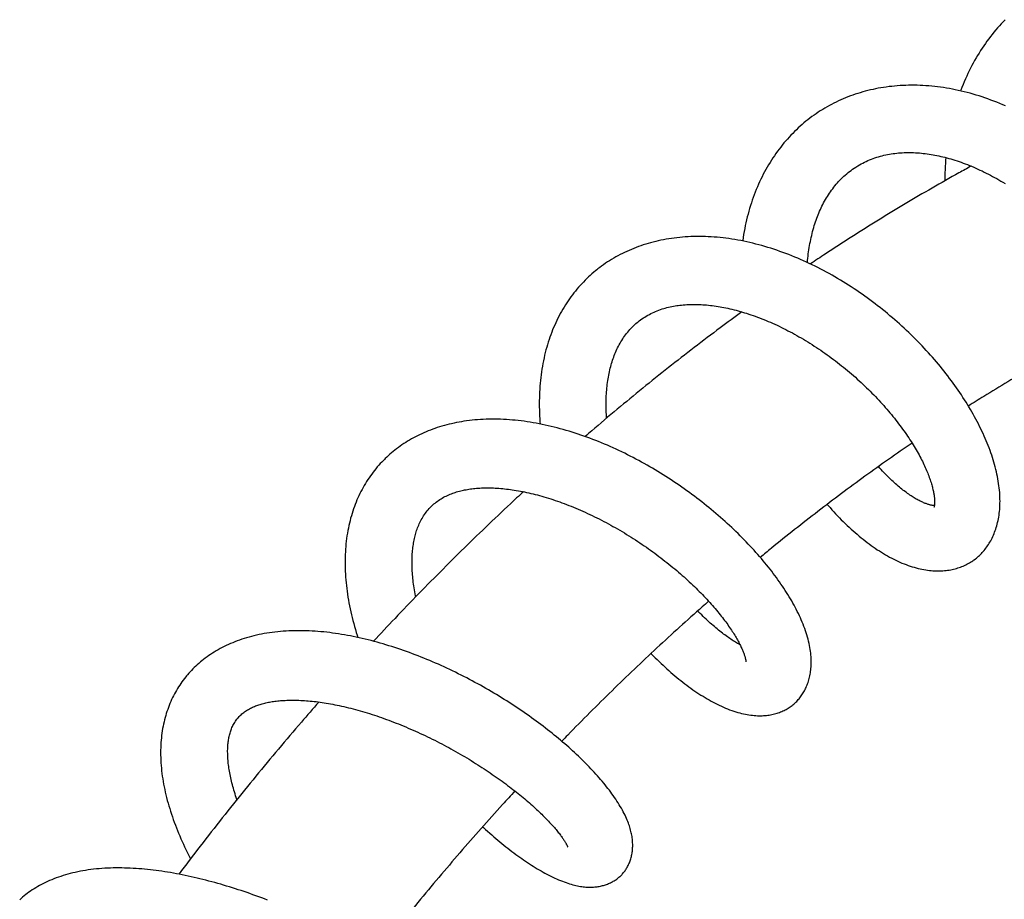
# Model space of a CAD drawing. Header units: millimetres. Extents: x 259 to 1803, y -542 to 1902.
# Tile 38 of 127: x 338 to 419, y 433 to 506. Entities that reach past the tile are written whole.
import ezdxf

# ---------------------------------------------------------------- set-up
doc = ezdxf.new("R2010")
doc.units = ezdxf.units.MM
doc.header["$LTSCALE"] = 30.734
doc.layers.get('0').update_dxf_attribs({"linetype": 'CONTINUOUS'})

msp = doc.modelspace()

# ---------------------------------------------------------------- linework, layer by layer
at = {"color": 7, "linetype": 'CONTINUOUS'}
for points in [[(419.34, 506.085), (419.181, 505.92), (419.024, 505.752), (418.869, 505.582), (418.716, 505.408), (418.565, 505.232), (418.416, 505.053), (418.27, 504.871), (418.126, 504.686), (417.984, 504.499), (417.845, 504.309), (417.708, 504.117), (417.574, 503.922), (417.442, 503.725), (417.313, 503.526), (417.186, 503.324), (417.062, 503.121), (416.941, 502.914), (416.822, 502.706), (416.706, 502.495), (416.592, 502.281), (416.481, 502.065), (416.372, 501.847), (416.266, 501.626), (416.162, 501.403), (416.062, 501.177), (415.963, 500.948), (415.868, 500.717), (415.775, 500.484), (415.685, 500.25), (415.662, 500.188)], [(410.883, 500.64), (410.65, 500.627), (410.418, 500.61), (410.188, 500.591), (409.959, 500.568), (409.733, 500.541), (409.507, 500.512), (409.284, 500.479), (409.062, 500.443), (408.842, 500.404), (408.624, 500.362), (408.408, 500.316), (408.194, 500.268), (407.982, 500.216), (407.771, 500.162), (407.562, 500.104), (407.355, 500.043), (407.148, 499.979), (406.943, 499.912), (406.739, 499.842), (406.536, 499.768), (406.336, 499.692), (406.137, 499.612), (405.939, 499.53), (405.744, 499.445), (405.55, 499.356), (405.358, 499.265), (405.167, 499.171), (404.979, 499.074), (404.792, 498.974)], [(419.387, 498.943), (419.145, 499.047), (418.902, 499.149), (418.659, 499.247), (418.415, 499.342), (418.17, 499.434), (417.925, 499.523), (417.679, 499.609), (417.433, 499.692), (417.186, 499.771), (416.939, 499.848), (416.692, 499.921), (416.445, 499.99), (416.199, 500.056), (415.953, 500.119), (415.708, 500.178), (415.463, 500.233), (415.219, 500.285), (414.975, 500.334), (414.732, 500.379), (414.488, 500.421), (414.244, 500.46), (414, 500.495), (413.757, 500.527), (413.513, 500.555), (413.271, 500.58), (413.028, 500.602), (412.786, 500.62), (412.545, 500.634), (412.305, 500.645), (412.065, 500.653), (411.826, 500.657), (411.589, 500.658), (411.352, 500.655), (411.117, 500.649), (410.883, 500.64)], [(404.792, 498.974), (404.608, 498.871), (404.425, 498.765), (404.244, 498.657), (404.148, 498.597)], [(404.148, 498.597), (404.045, 498.533), (403.869, 498.418), (403.695, 498.301), (403.522, 498.181), (403.352, 498.058), (403.184, 497.933), (403.017, 497.805), (402.853, 497.673), (402.691, 497.539), (402.53, 497.403), (402.372, 497.263), (402.215, 497.12), (402.061, 496.975), (401.908, 496.827), (401.758, 496.676), (401.61, 496.522), (401.463, 496.365), (401.319, 496.205), (401.177, 496.043), (401.036, 495.878), (400.898, 495.709), (400.763, 495.539), (400.629, 495.365), (400.498, 495.189), (400.369, 495.01), (400.243, 494.828), (400.119, 494.644), (399.997, 494.457), (399.878, 494.267), (399.761, 494.076), (399.648, 493.882), (399.536, 493.685), (399.428, 493.487), (399.322, 493.287), (399.22, 493.084), (399.119, 492.88), (399.022, 492.672), (398.927, 492.463), (398.834, 492.25), (398.745, 492.035), (398.657, 491.818), (398.573, 491.598), (398.491, 491.375), (398.413, 491.15), (398.337, 490.923), (398.263, 490.694), (398.193, 490.463), (398.126, 490.229), (398.062, 489.994), (398, 489.757), (397.942, 489.518), (397.887, 489.277), (397.834, 489.035), (397.785, 488.792), (397.739, 488.546), (397.696, 488.3), (397.656, 488.052), (397.619, 487.804), (397.613, 487.765)], [(407.06, 493.932), (407.145, 493.984), (407.278, 494.062), (407.414, 494.139), (407.552, 494.212), (407.692, 494.283), (407.834, 494.352), (407.978, 494.417), (408.123, 494.479), (408.269, 494.538), (408.417, 494.594), (408.566, 494.647), (408.715, 494.696), (408.865, 494.742), (409.015, 494.786), (409.166, 494.825), (409.316, 494.862), (409.467, 494.896), (409.618, 494.926), (409.768, 494.954), (409.918, 494.979), (410.069, 495.001), (410.22, 495.021), (410.372, 495.038), (410.524, 495.052), (410.678, 495.064), (410.832, 495.074), (410.987, 495.081), (411.143, 495.085), (411.299, 495.087), (411.456, 495.087), (411.613, 495.084), (411.771, 495.079), (411.93, 495.072), (412.089, 495.062), (412.248, 495.05), (412.409, 495.036), (412.569, 495.02), (412.731, 495.001), (412.892, 494.979), (413.054, 494.956), (413.216, 494.931), (413.377, 494.903), (413.539, 494.873), (413.701, 494.841), (413.863, 494.807), (414.026, 494.77), (414.189, 494.732), (414.354, 494.691), (414.519, 494.648), (414.686, 494.602), (414.854, 494.554), (415.022, 494.504), (415.192, 494.451), (415.362, 494.396), (415.533, 494.339), (415.704, 494.279), (415.876, 494.217), (416.048, 494.153), (416.221, 494.087), (416.394, 494.018), (416.568, 493.947), (416.742, 493.873), (416.916, 493.798), (417.09, 493.72), (417.264, 493.64), (417.438, 493.559), (417.612, 493.474), (417.786, 493.388), (417.959, 493.3), (418.133, 493.21), (418.306, 493.117), (418.479, 493.023), (418.652, 492.926), (418.825, 492.828), (418.997, 492.727), (419.169, 492.624), (419.341, 492.52)], [(414.44, 494.669), (414.422, 494.466), (414.402, 494.203), (414.385, 493.939), (414.371, 493.674), (414.36, 493.408), (414.351, 493.142), (414.346, 492.875), (414.344, 492.741)], [(402.978, 485.977), (402.993, 486.152), (403.01, 486.332), (403.03, 486.511), (403.051, 486.689), (403.074, 486.866), (403.099, 487.042), (403.126, 487.216), (403.155, 487.389), (403.186, 487.561), (403.219, 487.731), (403.253, 487.9), (403.289, 488.067), (403.328, 488.232), (403.368, 488.396), (403.409, 488.558), (403.453, 488.718), (403.498, 488.877), (403.545, 489.034), (403.594, 489.189), (403.645, 489.343), (403.697, 489.494), (403.751, 489.643), (403.806, 489.79), (403.863, 489.935), (403.922, 490.079), (403.983, 490.222), (404.046, 490.363), (404.111, 490.504), (404.178, 490.644), (404.248, 490.783), (404.32, 490.92), (404.394, 491.057), (404.47, 491.192), (404.549, 491.326), (404.63, 491.458), (404.713, 491.589), (404.798, 491.718), (404.886, 491.845), (404.975, 491.971), (405.068, 492.095), (405.162, 492.218), (405.259, 492.338), (405.358, 492.457), (405.459, 492.573), (405.563, 492.688), (405.668, 492.8), (405.776, 492.911), (405.886, 493.018), (405.998, 493.124), (406.113, 493.226), (406.229, 493.327), (406.347, 493.424), (406.468, 493.52), (406.591, 493.612), (406.715, 493.703), (406.842, 493.79), (406.971, 493.876), (407.06, 493.932)], [(391.718, 487.98), (391.495, 487.946), (391.274, 487.909), (391.055, 487.869), (390.838, 487.825), (390.624, 487.779), (390.411, 487.729), (390.201, 487.677), (389.993, 487.622), (389.788, 487.563), (389.584, 487.502), (389.382, 487.438), (389.182, 487.371), (388.984, 487.301), (388.788, 487.228), (388.593, 487.152), (388.401, 487.073), (388.21, 486.991), (388.022, 486.907), (387.836, 486.82), (387.652, 486.73), (387.47, 486.638), (387.291, 486.542), (387.113, 486.445), (386.938, 486.344), (386.765, 486.241), (386.595, 486.135), (386.426, 486.027), (386.26, 485.917), (386.097, 485.804), (385.935, 485.688)], [(416.734, 461.339), (416.794, 461.383), (416.883, 461.449), (416.969, 461.518), (417.055, 461.589), (417.138, 461.663), (417.22, 461.738), (417.301, 461.816), (417.38, 461.897), (417.458, 461.98), (417.534, 462.065), (417.609, 462.153), (417.683, 462.244), (417.755, 462.337), (417.825, 462.433), (417.894, 462.531), (417.961, 462.632), (418.026, 462.736), (418.089, 462.842), (418.151, 462.951), (418.211, 463.062), (418.269, 463.177), (418.325, 463.294), (418.379, 463.413), (418.43, 463.536), (418.48, 463.661), (418.527, 463.789), (418.572, 463.92), (418.615, 464.054), (418.655, 464.191), (418.693, 464.33), (418.728, 464.472), (418.761, 464.617), (418.79, 464.765), (418.817, 464.915), (418.841, 465.069), (418.863, 465.225), (418.881, 465.384), (418.896, 465.546), (418.907, 465.712), (418.916, 465.88), (418.921, 466.051), (418.923, 466.225), (418.921, 466.402), (418.916, 466.581), (418.907, 466.762), (418.895, 466.946), (418.879, 467.131), (418.859, 467.318), (418.836, 467.506), (418.81, 467.696), (418.78, 467.888), (418.746, 468.08), (418.709, 468.274), (418.669, 468.468), (418.625, 468.664), (418.579, 468.859), (418.529, 469.056), (418.475, 469.252), (418.419, 469.449), (418.36, 469.646), (418.298, 469.842), (418.234, 470.039), (418.166, 470.236), (418.096, 470.432), (418.023, 470.629), (417.947, 470.826), (417.868, 471.023), (417.787, 471.221), (417.702, 471.419), (417.614, 471.619), (417.524, 471.818), (417.431, 472.018), (417.335, 472.218), (417.236, 472.419), (417.135, 472.619), (417.031, 472.82), (416.924, 473.021), (416.815, 473.221), (416.704, 473.422), (416.59, 473.622), (416.473, 473.823), (416.354, 474.023), (416.233, 474.223), (416.109, 474.422), (415.983, 474.622), (415.855, 474.821), (415.724, 475.019), (415.592, 475.217), (415.457, 475.415), (415.32, 475.611), (415.181, 475.808), (415.039, 476.004), (414.896, 476.2), (414.749, 476.395), (414.601, 476.59), (414.45, 476.785), (414.297, 476.98), (414.142, 477.174), (413.984, 477.367), (413.824, 477.56), (413.662, 477.752), (413.498, 477.944), (413.331, 478.135), (413.163, 478.326), (412.992, 478.516), (412.82, 478.705), (412.645, 478.893), (412.468, 479.081), (412.289, 479.267), (412.109, 479.453), (411.926, 479.637), (411.742, 479.821), (411.556, 480.003), (411.369, 480.184), (411.18, 480.363), (410.989, 480.542), (410.797, 480.718), (410.603, 480.894), (410.407, 481.068), (410.211, 481.24), (410.012, 481.412), (409.812, 481.581), (409.611, 481.75), (409.407, 481.917), (409.202, 482.083), (408.995, 482.247), (408.787, 482.41), (408.576, 482.572), (408.364, 482.733), (408.15, 482.892), (407.935, 483.049), (407.718, 483.205), (407.499, 483.359), (407.279, 483.512), (407.058, 483.662), (406.835, 483.811), (406.611, 483.958), (406.386, 484.103), (406.16, 484.246), (405.933, 484.387), (405.704, 484.526), (405.475, 484.663), (405.244, 484.798), (405.013, 484.93), (404.781, 485.06), (404.548, 485.188), (404.314, 485.313), (404.08, 485.436), (403.844, 485.557), (403.608, 485.676), (403.371, 485.792), (403.133, 485.905), (402.894, 486.017), (402.654, 486.126), (402.413, 486.232), (402.171, 486.337), (401.928, 486.438), (401.684, 486.537), (401.44, 486.634), (401.195, 486.728), (400.949, 486.819), (400.702, 486.908), (400.455, 486.994), (400.207, 487.077), (399.959, 487.158), (399.71, 487.235), (399.461, 487.31), (399.212, 487.381), (398.962, 487.45), (398.713, 487.515), (398.464, 487.577), (398.214, 487.636), (397.965, 487.692), (397.716, 487.745), (397.468, 487.794), (397.22, 487.84), (396.973, 487.883), (396.726, 487.923), (396.48, 487.959), (396.234, 487.992), (395.989, 488.021), (395.745, 488.047), (395.501, 488.07), (395.257, 488.09), (395.014, 488.106), (394.771, 488.119), (394.529, 488.129), (394.287, 488.135), (394.047, 488.138), (393.807, 488.137), (393.569, 488.133), (393.332, 488.126), (393.096, 488.115), (392.862, 488.101), (392.63, 488.083), (392.399, 488.062), (392.17, 488.038), (391.943, 488.011), (391.718, 487.98)], [(385.53, 485.378), (385.436, 485.302), (385.285, 485.177), (385.136, 485.049), (384.99, 484.918), (384.845, 484.785), (384.703, 484.649), (384.562, 484.51), (384.424, 484.369), (384.288, 484.225), (384.154, 484.078), (384.022, 483.929), (383.892, 483.777), (383.765, 483.622), (383.639, 483.465), (383.516, 483.305), (383.395, 483.142), (383.277, 482.977), (383.161, 482.81), (383.047, 482.639), (382.936, 482.467), (382.827, 482.292), (382.721, 482.114), (382.617, 481.934), (382.516, 481.752), (382.417, 481.567), (382.321, 481.38), (382.228, 481.19), (382.137, 480.998), (382.049, 480.804), (381.964, 480.608), (381.882, 480.411), (381.803, 480.211), (381.727, 480.009), (381.653, 479.805), (381.582, 479.599), (381.514, 479.39), (381.449, 479.178), (381.386, 478.964), (381.326, 478.747), (381.27, 478.528), (381.216, 478.306), (381.165, 478.082), (381.117, 477.856), (381.072, 477.628), (381.03, 477.398), (380.992, 477.166), (380.956, 476.932), (380.924, 476.697), (380.895, 476.46), (380.869, 476.222), (380.846, 475.983), (380.827, 475.743), (380.81, 475.502), (380.797, 475.259), (380.787, 475.016), (380.78, 474.772), (380.776, 474.527), (380.775, 474.282), (380.777, 474.035), (380.782, 473.788), (380.791, 473.54), (380.802, 473.292), (380.816, 473.042), (380.833, 472.793), (380.848, 472.615)], [(385.935, 485.688), (385.776, 485.57), (385.62, 485.449), (385.53, 485.378)], [(388.966, 481.083), (389.044, 481.145), (389.157, 481.23), (389.273, 481.313), (389.392, 481.394), (389.513, 481.472), (389.636, 481.547), (389.761, 481.62), (389.888, 481.689), (390.016, 481.756), (390.146, 481.819), (390.277, 481.88), (390.409, 481.937), (390.542, 481.991), (390.675, 482.042), (390.809, 482.09), (390.943, 482.135), (391.077, 482.176), (391.211, 482.215), (391.345, 482.251), (391.479, 482.285), (391.613, 482.315), (391.747, 482.343), (391.881, 482.369), (392.015, 482.393), (392.15, 482.414), (392.286, 482.433), (392.422, 482.45), (392.56, 482.465), (392.699, 482.479), (392.84, 482.49), (392.982, 482.499), (393.126, 482.506), (393.271, 482.511), (393.417, 482.515), (393.564, 482.516), (393.713, 482.515), (393.863, 482.512), (394.013, 482.507), (394.165, 482.5), (394.318, 482.491), (394.473, 482.48), (394.628, 482.467), (394.784, 482.452), (394.942, 482.435), (395.1, 482.416), (395.258, 482.395), (395.417, 482.372), (395.577, 482.347), (395.738, 482.32), (395.9, 482.291), (396.062, 482.26), (396.226, 482.227), (396.391, 482.192), (396.558, 482.154), (396.727, 482.115), (396.897, 482.073), (397.068, 482.029), (397.24, 481.982), (397.413, 481.934), (397.588, 481.883), (397.763, 481.831), (397.939, 481.776), (398.116, 481.719), (398.294, 481.659), (398.472, 481.598), (398.651, 481.534), (398.831, 481.469), (399.011, 481.401), (399.191, 481.331), (399.372, 481.259), (399.553, 481.186), (399.734, 481.11), (399.916, 481.032), (400.097, 480.952), (400.278, 480.871), (400.458, 480.788), (400.639, 480.702), (400.82, 480.615), (401.002, 480.526), (401.183, 480.434), (401.365, 480.341), (401.547, 480.246), (401.729, 480.148), (401.911, 480.049), (402.094, 479.947), (402.276, 479.844), (402.458, 479.739), (402.64, 479.631), (402.822, 479.523), (403.003, 479.412), (403.184, 479.3), (403.365, 479.186), (403.544, 479.07), (403.723, 478.953), (403.902, 478.835), (404.079, 478.715), (404.255, 478.593), (404.431, 478.471), (404.605, 478.347), (404.779, 478.222), (404.951, 478.095), (405.123, 477.967), (405.294, 477.838), (405.463, 477.708), (405.632, 477.576), (405.8, 477.443), (405.966, 477.309), (406.132, 477.174), (406.297, 477.037), (406.46, 476.899), (406.622, 476.76), (406.784, 476.62), (406.944, 476.479), (407.103, 476.337), (407.261, 476.194), (407.417, 476.05), (407.572, 475.906), (407.725, 475.76), (407.876, 475.614), (408.026, 475.468), (408.175, 475.321), (408.321, 475.174), (408.466, 475.026), (408.609, 474.878), (408.75, 474.729), (408.889, 474.581), (409.026, 474.432), (409.161, 474.284), (409.295, 474.135), (409.426, 473.986), (409.556, 473.837), (409.683, 473.688), (409.809, 473.538), (409.933, 473.389), (410.055, 473.24), (410.175, 473.09), (410.294, 472.941), (410.41, 472.791), (410.525, 472.642), (410.637, 472.493), (410.748, 472.344), (410.856, 472.195), (410.963, 472.047), (411.067, 471.899), (411.169, 471.752), (411.269, 471.605), (411.366, 471.459), (411.462, 471.314), (411.555, 471.17), (411.646, 471.026), (411.735, 470.884), (411.821, 470.742), (411.905, 470.602), (411.986, 470.463), (412.065, 470.326), (412.142, 470.19), (412.216, 470.055), (412.288, 469.921), (412.358, 469.789), (412.425, 469.658), (412.491, 469.528), (412.554, 469.4), (412.615, 469.272), (412.674, 469.147), (412.73, 469.022), (412.785, 468.899), (412.837, 468.778), (412.887, 468.659), (412.935, 468.541), (412.981, 468.425), (413.025, 468.311), (413.066, 468.199), (413.105, 468.088), (413.143, 467.981), (413.178, 467.875), (413.211, 467.771), (413.242, 467.67), (413.271, 467.572), (413.298, 467.475), (413.323, 467.381), (413.346, 467.29), (413.367, 467.201), (413.387, 467.115), (413.404, 467.032), (413.421, 466.951), (413.435, 466.873), (413.448, 466.798), (413.459, 466.726), (413.469, 466.656), (413.478, 466.589), (413.485, 466.523), (413.492, 466.46), (413.497, 466.4), (413.5, 466.341), (413.503, 466.285), (413.505, 466.232), (413.506, 466.181), (413.506, 466.133), (413.505, 466.088)], [(386.348, 473.095), (386.339, 473.239), (386.329, 473.414), (386.321, 473.587), (386.315, 473.759), (386.31, 473.929), (386.308, 474.099), (386.308, 474.269), (386.309, 474.438), (386.313, 474.606), (386.318, 474.773), (386.325, 474.938), (386.334, 475.102), (386.345, 475.264), (386.358, 475.425), (386.373, 475.584), (386.389, 475.742), (386.407, 475.898), (386.427, 476.052), (386.449, 476.205), (386.473, 476.356), (386.498, 476.505), (386.525, 476.653), (386.554, 476.799), (386.585, 476.943), (386.617, 477.085), (386.651, 477.226), (386.687, 477.364), (386.724, 477.5), (386.763, 477.634), (386.803, 477.767), (386.845, 477.898), (386.889, 478.028), (386.936, 478.157), (386.984, 478.286), (387.035, 478.415), (387.089, 478.544), (387.144, 478.672), (387.203, 478.799), (387.264, 478.926), (387.327, 479.051), (387.392, 479.175), (387.46, 479.297), (387.531, 479.418), (387.604, 479.538), (387.679, 479.657), (387.758, 479.774), (387.839, 479.89), (387.922, 480.004), (388.008, 480.116), (388.097, 480.226), (388.188, 480.334), (388.282, 480.44), (388.378, 480.543), (388.476, 480.644), (388.576, 480.742), (388.678, 480.838), (388.782, 480.93), (388.888, 481.02), (388.966, 481.083)], [(401.904, 449.478), (401.953, 449.522), (402.022, 449.588), (402.089, 449.655), (402.155, 449.724), (402.219, 449.795), (402.282, 449.869), (402.343, 449.944), (402.403, 450.022), (402.461, 450.101), (402.518, 450.183), (402.573, 450.267), (402.627, 450.353), (402.679, 450.441), (402.729, 450.531), (402.778, 450.623), (402.824, 450.718), (402.869, 450.814), (402.912, 450.913), (402.953, 451.014), (402.991, 451.116), (403.028, 451.221), (403.062, 451.328), (403.095, 451.437), (403.124, 451.548), (403.152, 451.66), (403.177, 451.775), (403.2, 451.892), (403.22, 452.012), (403.238, 452.134), (403.254, 452.259), (403.267, 452.387), (403.277, 452.518), (403.284, 452.651), (403.288, 452.787), (403.289, 452.925), (403.287, 453.065), (403.281, 453.208), (403.273, 453.352), (403.261, 453.5), (403.245, 453.65), (403.226, 453.803), (403.203, 453.96), (403.177, 454.121), (403.146, 454.285), (403.11, 454.453), (403.071, 454.623), (403.027, 454.796), (402.98, 454.971), (402.928, 455.147), (402.873, 455.323), (402.814, 455.5), (402.751, 455.678), (402.685, 455.856), (402.616, 456.034), (402.544, 456.213), (402.468, 456.391), (402.39, 456.569), (402.308, 456.746), (402.225, 456.922), (402.138, 457.098), (402.05, 457.273), (401.959, 457.447), (401.866, 457.62), (401.77, 457.793), (401.672, 457.967), (401.571, 458.14), (401.467, 458.314), (401.361, 458.489), (401.251, 458.664), (401.139, 458.839), (401.024, 459.015), (400.907, 459.191), (400.787, 459.367), (400.664, 459.543), (400.54, 459.719), (400.412, 459.895), (400.283, 460.071), (400.151, 460.246), (400.017, 460.422), (399.881, 460.597), (399.742, 460.773), (399.601, 460.948), (399.458, 461.122), (399.313, 461.297), (399.166, 461.471), (399.017, 461.644), (398.866, 461.817), (398.713, 461.99), (398.558, 462.162), (398.401, 462.334), (398.241, 462.507), (398.078, 462.679), (397.914, 462.851), (397.747, 463.023), (397.579, 463.194), (397.408, 463.365), (397.235, 463.536), (397.06, 463.706), (396.884, 463.875), (396.705, 464.044), (396.524, 464.213), (396.342, 464.38), (396.158, 464.547), (395.972, 464.713), (395.785, 464.878), (395.596, 465.042), (395.405, 465.206), (395.213, 465.368), (395.019, 465.53), (394.824, 465.69), (394.627, 465.85), (394.428, 466.009), (394.228, 466.167), (394.026, 466.323), (393.823, 466.479), (393.618, 466.634), (393.411, 466.788), (393.202, 466.941), (392.993, 467.093), (392.781, 467.243), (392.568, 467.393), (392.354, 467.541), (392.138, 467.688), (391.921, 467.834), (391.703, 467.979), (391.484, 468.121), (391.263, 468.263), (391.042, 468.403), (390.82, 468.541), (390.597, 468.677), (390.373, 468.812), (390.148, 468.946), (389.922, 469.077), (389.695, 469.207), (389.468, 469.335), (389.239, 469.462), (389.009, 469.587), (388.778, 469.711), (388.546, 469.832), (388.313, 469.952), (388.079, 470.071), (387.844, 470.187), (387.608, 470.302), (387.371, 470.415), (387.132, 470.526), (386.893, 470.636), (386.652, 470.744), (386.411, 470.849), (386.17, 470.953), (385.928, 471.054), (385.686, 471.153), (385.443, 471.249), (385.2, 471.344), (384.957, 471.436), (384.713, 471.526), (384.469, 471.613), (384.225, 471.698), (383.981, 471.781), (383.736, 471.861), (383.49, 471.939), (383.244, 472.015), (382.997, 472.088), (382.75, 472.159), (382.502, 472.227), (382.254, 472.293), (382.006, 472.357), (381.757, 472.417), (381.508, 472.475), (381.259, 472.53), (381.01, 472.583), (380.762, 472.632), (380.513, 472.679), (380.265, 472.723), (380.017, 472.764), (379.77, 472.801), (379.523, 472.836), (379.278, 472.868), (379.032, 472.896), (378.788, 472.922), (378.544, 472.944), (378.3, 472.964), (378.057, 472.98), (377.815, 472.993), (377.572, 473.003), (377.331, 473.009), (377.091, 473.013), (376.851, 473.013), (376.612, 473.01), (376.375, 473.004), (376.139, 472.994), (375.905, 472.981), (375.672, 472.965), (375.44, 472.946), (375.211, 472.923), (374.984, 472.897), (374.758, 472.868), (374.535, 472.836), (374.329, 472.803)], [(374.329, 472.803), (374.135, 472.769), (373.927, 472.729), (373.72, 472.687), (373.516, 472.642), (373.313, 472.594), (373.112, 472.543), (372.913, 472.489), (372.715, 472.433), (372.52, 472.374), (372.327, 472.312), (372.137, 472.247), (371.948, 472.18), (371.762, 472.11), (371.578, 472.038), (371.396, 471.963), (371.217, 471.886), (371.04, 471.806), (370.865, 471.724), (370.693, 471.64), (370.524, 471.553), (370.357, 471.465), (370.192, 471.373), (370.03, 471.28), (369.87, 471.185), (369.713, 471.087), (369.558, 470.987), (369.406, 470.886), (369.256, 470.782), (369.109, 470.676), (368.965, 470.568), (368.823, 470.459), (368.683, 470.347), (368.546, 470.233), (368.412, 470.118), (368.28, 470), (368.15, 469.881), (368.023, 469.76), (367.948, 469.686)], [(367.948, 469.686), (367.863, 469.601), (367.734, 469.468), (367.608, 469.333), (367.485, 469.196), (367.364, 469.056), (367.245, 468.914), (367.128, 468.77), (367.014, 468.623), (366.902, 468.473), (366.793, 468.322), (366.686, 468.168), (366.582, 468.011), (366.48, 467.853), (366.381, 467.692), (366.284, 467.528), (366.19, 467.363), (366.098, 467.195), (366.009, 467.025), (365.923, 466.853), (365.839, 466.678), (365.759, 466.502), (365.68, 466.323), (365.605, 466.142), (365.532, 465.958), (365.463, 465.773), (365.396, 465.585), (365.331, 465.395), (365.27, 465.202), (365.212, 465.007), (365.156, 464.81), (365.104, 464.61), (365.054, 464.408), (365.008, 464.203), (364.964, 463.996), (364.924, 463.786), (364.886, 463.574), (364.852, 463.361), (364.821, 463.144), (364.794, 462.926), (364.769, 462.706), (364.748, 462.484), (364.73, 462.261), (364.716, 462.035), (364.705, 461.808), (364.697, 461.579), (364.693, 461.349), (364.692, 461.118), (364.694, 460.886), (364.7, 460.652), (364.708, 460.418), (364.721, 460.183), (364.736, 459.948), (364.754, 459.712), (364.776, 459.476), (364.801, 459.24), (364.829, 459.002), (364.861, 458.763), (364.895, 458.523), (364.933, 458.282), (364.974, 458.041), (365.017, 457.798), (365.064, 457.556), (365.114, 457.313), (365.167, 457.069), (365.223, 456.826), (365.282, 456.582), (365.343, 456.338), (365.407, 456.094), (365.474, 455.851), (365.544, 455.607), (365.616, 455.364), (365.69, 455.121), (365.747, 454.942)], [(413.485, 465.852), (413.46, 465.853), (413.431, 465.856), (413.399, 465.86), (413.366, 465.864), (413.331, 465.87), (413.293, 465.876), (413.253, 465.884), (413.212, 465.893), (413.168, 465.904), (413.122, 465.916), (413.073, 465.929), (413.023, 465.944), (412.97, 465.961), (412.914, 465.979), (412.856, 465.999), (412.796, 466.021), (412.733, 466.045), (412.668, 466.071), (412.601, 466.1), (412.532, 466.13), (412.461, 466.162), (412.388, 466.197), (412.313, 466.234), (412.236, 466.273), (412.157, 466.314), (412.076, 466.358), (411.993, 466.404), (411.909, 466.453), (411.823, 466.504), (411.735, 466.558), (411.646, 466.614), (411.555, 466.672), (411.463, 466.734), (411.37, 466.797), (411.276, 466.863), (411.18, 466.931), (411.084, 467.002), (410.987, 467.075), (410.889, 467.15), (410.79, 467.228), (410.691, 467.308), (410.59, 467.391), (410.487, 467.477), (410.384, 467.565), (410.28, 467.656), (410.174, 467.75), (410.068, 467.847), (409.961, 467.947), (409.853, 468.049), (409.745, 468.154), (409.636, 468.261), (409.526, 468.371), (409.416, 468.483), (409.306, 468.598), (409.195, 468.716), (409.084, 468.836), (408.973, 468.958), (408.862, 469.083), (408.856, 469.089)], [(374.486, 467.133), (374.593, 467.156), (374.71, 467.178), (374.829, 467.199), (374.95, 467.218), (375.072, 467.236), (375.196, 467.253), (375.322, 467.267), (375.45, 467.281), (375.58, 467.292), (375.712, 467.303), (375.845, 467.311), (375.981, 467.318), (376.118, 467.323), (376.257, 467.327), (376.398, 467.329), (376.541, 467.329), (376.686, 467.327), (376.832, 467.324), (376.98, 467.319), (377.13, 467.312), (377.281, 467.303), (377.434, 467.293), (377.588, 467.281), (377.743, 467.267), (377.899, 467.251), (378.057, 467.233), (378.217, 467.214), (378.378, 467.193), (378.54, 467.169), (378.705, 467.144), (378.871, 467.117), (379.04, 467.088), (379.209, 467.057), (379.381, 467.024), (379.554, 466.989), (379.728, 466.952), (379.904, 466.913), (380.081, 466.872), (380.259, 466.829), (380.438, 466.784), (380.618, 466.737), (380.799, 466.688), (380.981, 466.637), (381.164, 466.584), (381.348, 466.53), (381.532, 466.473), (381.718, 466.415), (381.903, 466.354), (382.09, 466.292), (382.277, 466.228), (382.464, 466.162), (382.652, 466.094), (382.841, 466.024), (383.03, 465.952), (383.221, 465.878), (383.412, 465.803), (383.604, 465.725), (383.796, 465.645), (383.99, 465.563), (384.184, 465.48), (384.378, 465.394), (384.572, 465.307), (384.766, 465.218), (384.96, 465.127), (385.153, 465.035), (385.346, 464.942), (385.539, 464.847), (385.731, 464.75), (385.923, 464.652), (386.114, 464.553), (386.305, 464.452), (386.495, 464.35), (386.685, 464.246), (386.875, 464.141), (387.064, 464.034), (387.253, 463.926), (387.442, 463.816), (387.63, 463.705), (387.818, 463.592), (388.005, 463.479), (388.191, 463.364), (388.376, 463.248), (388.56, 463.13), (388.744, 463.012), (388.926, 462.893), (389.107, 462.773), (389.287, 462.652), (389.466, 462.53), (389.643, 462.408), (389.819, 462.284), (389.994, 462.16), (390.168, 462.035), (390.34, 461.909), (390.511, 461.783), (390.681, 461.655), (390.85, 461.527), (391.017, 461.398), (391.183, 461.269), (391.348, 461.139), (391.511, 461.008), (391.673, 460.877), (391.834, 460.745), (391.993, 460.613), (392.15, 460.481), (392.305, 460.348), (392.459, 460.215), (392.61, 460.082), (392.76, 459.949), (392.908, 459.816), (393.054, 459.683), (393.198, 459.551), (393.339, 459.418), (393.479, 459.286), (393.617, 459.154), (393.753, 459.021), (393.887, 458.889), (394.019, 458.757), (394.149, 458.625), (394.277, 458.493), (394.404, 458.362), (394.528, 458.231), (394.65, 458.1), (394.771, 457.97), (394.888, 457.84), (395.004, 457.711), (395.118, 457.582), (395.229, 457.454), (395.338, 457.327), (395.444, 457.201), (395.548, 457.076), (395.65, 456.953), (395.749, 456.83), (395.845, 456.708), (395.939, 456.588), (396.031, 456.469), (396.12, 456.351), (396.207, 456.234), (396.292, 456.118), (396.375, 456.004), (396.455, 455.89), (396.533, 455.777), (396.609, 455.666), (396.683, 455.556), (396.754, 455.448), (396.823, 455.341), (396.889, 455.236), (396.953, 455.132), (397.015, 455.03), (397.074, 454.93), (397.131, 454.832), (397.185, 454.736), (397.237, 454.642), (397.287, 454.549), (397.334, 454.459), (397.38, 454.371), (397.422, 454.285), (397.463, 454.202), (397.501, 454.121), (397.537, 454.043), (397.57, 453.968), (397.601, 453.896), (397.63, 453.826), (397.657, 453.759), (397.682, 453.694), (397.706, 453.632), (397.727, 453.572), (397.747, 453.514), (397.765, 453.459), (397.782, 453.407), (397.797, 453.357), (397.81, 453.31), (397.822, 453.265), (397.833, 453.223), (397.842, 453.184), (397.85, 453.147), (397.857, 453.114), (397.863, 453.083), (397.868, 453.054), (397.872, 453.029), (397.875, 453.006), (397.878, 452.985), (397.88, 452.967), (397.881, 452.952), (397.882, 452.939), (397.883, 452.928), (397.883, 452.92), (397.883, 452.919)], [(371.817, 465.778), (371.878, 465.837), (371.964, 465.916), (372.052, 465.994), (372.144, 466.071), (372.238, 466.146), (372.336, 466.218), (372.435, 466.288), (372.537, 466.356), (372.64, 466.422), (372.745, 466.484), (372.851, 466.544), (372.957, 466.6), (373.064, 466.654), (373.171, 466.705), (373.279, 466.753), (373.387, 466.798), (373.495, 466.841), (373.604, 466.882), (373.713, 466.921), (373.822, 466.957), (373.932, 466.991), (374.043, 467.024), (374.155, 467.054), (374.267, 467.083), (374.38, 467.11), (374.486, 467.133)], [(370.547, 458.306), (370.532, 458.38), (370.499, 458.548), (370.468, 458.715), (370.44, 458.88), (370.413, 459.044), (370.388, 459.205), (370.365, 459.365), (370.344, 459.523), (370.325, 459.68), (370.308, 459.835), (370.293, 459.988), (370.28, 460.141), (370.268, 460.292), (370.259, 460.442), (370.251, 460.591), (370.245, 460.738), (370.241, 460.885), (370.238, 461.03), (370.238, 461.173), (370.239, 461.315), (370.242, 461.455), (370.247, 461.594), (370.253, 461.731), (370.261, 461.866), (370.271, 461.999), (370.283, 462.131), (370.297, 462.261), (370.312, 462.389), (370.328, 462.516), (370.347, 462.64), (370.367, 462.763), (370.388, 462.885), (370.412, 463.005), (370.437, 463.123), (370.463, 463.239), (370.491, 463.353), (370.521, 463.466), (370.552, 463.577), (370.586, 463.688), (370.621, 463.798), (370.659, 463.909), (370.7, 464.021), (370.744, 464.132), (370.79, 464.244), (370.839, 464.356), (370.891, 464.467), (370.946, 464.578), (371.004, 464.688), (371.065, 464.797), (371.13, 464.906), (371.197, 465.013), (371.267, 465.118), (371.34, 465.221), (371.416, 465.323), (371.495, 465.423), (371.577, 465.52), (371.661, 465.615), (371.748, 465.708), (371.817, 465.778)], [(404.611, 465.96), (404.694, 465.863), (404.847, 465.689), (405.001, 465.516), (405.156, 465.346), (405.311, 465.178), (405.467, 465.013), (405.625, 464.85), (405.783, 464.689), (405.942, 464.53), (406.102, 464.373), (406.263, 464.218), (406.425, 464.066), (406.588, 463.916), (406.752, 463.768), (406.917, 463.623), (407.082, 463.481), (407.247, 463.341), (407.414, 463.204), (407.581, 463.07), (407.748, 462.938), (407.916, 462.81), (408.084, 462.684), (408.253, 462.561), (408.422, 462.441), (408.592, 462.325), (408.761, 462.211), (408.931, 462.101), (409.101, 461.994), (409.271, 461.89), (409.441, 461.79), (409.611, 461.692), (409.782, 461.599), (409.952, 461.508), (410.123, 461.421), (410.294, 461.337), (410.465, 461.257), (410.636, 461.18), (410.807, 461.107), (410.977, 461.038), (411.147, 460.972), (411.317, 460.91), (411.485, 460.853), (411.652, 460.799), (411.817, 460.749), (411.981, 460.704), (412.142, 460.662), (412.302, 460.625), (412.46, 460.591), (412.617, 460.561), (412.771, 460.535), (412.923, 460.513), (413.073, 460.494), (413.221, 460.479), (413.366, 460.467), (413.51, 460.459), (413.651, 460.454), (413.79, 460.453), (413.928, 460.454), (414.063, 460.459), (414.197, 460.466), (414.328, 460.477), (414.458, 460.49), (414.586, 460.507), (414.712, 460.526), (414.837, 460.547), (414.959, 460.572), (415.08, 460.599), (415.199, 460.629), (415.316, 460.661), (415.431, 460.696), (415.544, 460.733), (415.656, 460.773), (415.765, 460.815), (415.873, 460.859), (415.979, 460.906), (416.083, 460.954), (416.186, 461.006), (416.286, 461.059), (416.385, 461.115), (416.482, 461.173)], [(413.505, 466.088), (413.504, 466.045), (413.501, 466.005), (413.499, 465.967), (413.496, 465.933), (413.492, 465.9), (413.488, 465.871), (413.484, 465.844), (413.479, 465.819), (413.475, 465.797), (413.471, 465.777), (413.466, 465.76), (413.462, 465.745), (413.459, 465.733), (413.456, 465.724), (413.453, 465.717), (413.453, 465.717)], [(416.482, 461.173), (416.577, 461.233), (416.67, 461.295), (416.734, 461.339)], [(397.395, 454.341), (397.366, 454.356), (397.283, 454.403), (397.198, 454.451), (397.111, 454.502), (397.022, 454.556), (396.931, 454.612), (396.838, 454.67), (396.743, 454.731), (396.647, 454.794), (396.549, 454.86), (396.45, 454.928), (396.349, 454.999), (396.246, 455.072), (396.143, 455.148), (396.039, 455.225), (395.933, 455.305), (395.827, 455.387), (395.719, 455.472), (395.611, 455.559), (395.501, 455.649), (395.389, 455.742), (395.276, 455.837), (395.162, 455.935), (395.047, 456.035), (394.931, 456.138), (394.814, 456.244), (394.697, 456.352), (394.579, 456.462), (394.46, 456.574), (394.341, 456.689), (394.221, 456.806), (394.101, 456.926), (393.98, 457.047), (393.89, 457.14)], [(358.66, 455.364), (358.436, 455.333), (358.215, 455.299), (357.996, 455.262), (357.781, 455.222), (357.567, 455.178), (357.356, 455.132), (357.148, 455.083), (356.942, 455.03), (356.739, 454.975), (356.538, 454.917), (356.34, 454.857), (356.144, 454.793), (355.951, 454.727), (355.761, 454.658), (355.574, 454.586), (355.389, 454.512), (355.208, 454.435), (355.029, 454.356), (354.853, 454.275), (354.681, 454.191), (354.511, 454.105), (354.345, 454.016), (354.181, 453.926), (354.02, 453.833), (353.863, 453.738), (353.708, 453.642), (353.557, 453.543), (353.408, 453.442), (353.263, 453.34), (353.12, 453.235), (352.981, 453.129), (352.844, 453.021), (352.711, 452.912), (352.58, 452.8), (352.453, 452.688), (352.329, 452.573), (352.207, 452.457), (352.089, 452.339), (351.972, 452.22), (351.859, 452.098), (351.747, 451.975)], [(387.641, 435.348), (387.678, 435.389), (387.729, 435.448), (387.778, 435.509), (387.827, 435.572), (387.874, 435.636), (387.92, 435.702), (387.964, 435.77), (388.007, 435.84), (388.049, 435.912), (388.089, 435.985), (388.128, 436.06), (388.165, 436.137), (388.201, 436.215), (388.234, 436.295), (388.267, 436.377), (388.297, 436.46), (388.325, 436.544), (388.352, 436.63), (388.376, 436.717), (388.399, 436.806), (388.419, 436.895), (388.438, 436.985), (388.454, 437.076), (388.468, 437.168), (388.481, 437.261), (388.491, 437.354), (388.498, 437.449), (388.504, 437.545), (388.508, 437.642), (388.509, 437.741), (388.508, 437.841), (388.505, 437.942), (388.499, 438.044), (388.491, 438.147), (388.48, 438.251), (388.467, 438.355), (388.452, 438.46), (388.434, 438.567), (388.414, 438.674), (388.391, 438.782), (388.365, 438.892), (388.337, 439.002), (388.305, 439.115), (388.271, 439.229), (388.234, 439.344), (388.194, 439.462), (388.15, 439.582), (388.103, 439.704), (388.052, 439.828), (387.998, 439.956), (387.939, 440.087), (387.875, 440.222), (387.807, 440.361), (387.733, 440.504), (387.655, 440.65), (387.572, 440.799), (387.485, 440.95), (387.394, 441.101), (387.3, 441.253), (387.203, 441.404), (387.104, 441.554), (387.003, 441.704), (386.9, 441.852), (386.794, 442), (386.686, 442.148), (386.575, 442.296), (386.462, 442.443), (386.346, 442.591), (386.227, 442.74), (386.106, 442.888), (385.982, 443.037), (385.856, 443.185), (385.727, 443.334), (385.596, 443.483), (385.463, 443.632), (385.327, 443.78), (385.189, 443.929), (385.05, 444.077), (384.908, 444.225), (384.764, 444.374), (384.618, 444.522), (384.469, 444.67), (384.319, 444.818), (384.167, 444.966), (384.012, 445.113), (383.856, 445.261), (383.697, 445.408), (383.537, 445.555), (383.375, 445.702), (383.211, 445.848), (383.046, 445.994), (382.879, 446.139), (382.71, 446.284), (382.539, 446.429), (382.366, 446.575), (382.191, 446.72), (382.013, 446.865), (381.833, 447.01), (381.651, 447.155), (381.467, 447.299), (381.282, 447.444), (381.094, 447.588), (380.904, 447.732), (380.713, 447.875), (380.519, 448.018), (380.324, 448.161), (380.127, 448.303), (379.929, 448.445), (379.729, 448.586), (379.527, 448.726), (379.324, 448.866), (379.119, 449.005), (378.913, 449.143), (378.706, 449.28), (378.498, 449.417), (378.288, 449.552), (378.078, 449.687), (377.866, 449.82), (377.653, 449.953), (377.439, 450.085), (377.223, 450.215), (377.006, 450.345), (376.788, 450.474), (376.569, 450.602), (376.348, 450.729), (376.126, 450.855), (375.902, 450.981), (375.677, 451.105), (375.451, 451.228), (375.223, 451.351), (374.994, 451.472), (374.764, 451.592), (374.533, 451.711), (374.301, 451.829), (374.068, 451.945), (373.835, 452.06), (373.6, 452.174), (373.365, 452.286), (373.129, 452.397), (372.892, 452.506), (372.655, 452.614), (372.417, 452.72), (372.179, 452.825), (371.941, 452.928), (371.702, 453.029), (371.463, 453.129), (371.223, 453.227), (370.983, 453.323), (370.744, 453.417), (370.503, 453.509), (370.263, 453.6), (370.023, 453.689), (369.782, 453.776), (369.54, 453.862), (369.297, 453.945), (369.054, 454.028), (368.811, 454.108), (368.567, 454.186), (368.323, 454.262), (368.079, 454.337), (367.835, 454.409), (367.591, 454.48), (367.347, 454.548), (367.102, 454.614), (366.857, 454.679), (366.611, 454.741), (366.364, 454.801), (366.117, 454.86), (365.87, 454.916), (365.623, 454.97), (365.375, 455.021), (365.129, 455.07), (364.882, 455.116), (364.637, 455.16), (364.392, 455.202), (364.149, 455.24), (363.905, 455.276), (363.662, 455.31), (363.419, 455.341), (363.176, 455.37), (362.933, 455.396), (362.69, 455.419), (362.447, 455.439), (362.204, 455.457), (361.962, 455.472), (361.72, 455.484), (361.478, 455.493), (361.237, 455.5), (360.996, 455.503), (360.757, 455.503), (360.518, 455.5), (360.28, 455.494), (360.044, 455.485), (359.809, 455.473), (359.575, 455.458), (359.343, 455.439), (359.113, 455.417), (358.885, 455.392), (358.66, 455.364)], [(390.025, 453.62), (390.051, 453.592), (390.212, 453.428), (390.374, 453.266), (390.536, 453.107), (390.698, 452.949), (390.861, 452.794), (391.023, 452.642), (391.186, 452.491), (391.349, 452.343), (391.513, 452.197), (391.677, 452.053), (391.841, 451.912), (392.005, 451.772), (392.17, 451.635), (392.335, 451.5), (392.5, 451.368), (392.666, 451.237), (392.832, 451.109), (392.998, 450.983), (393.165, 450.86), (393.331, 450.739), (393.498, 450.621), (393.664, 450.506), (393.831, 450.393), (393.997, 450.283), (394.164, 450.176), (394.331, 450.071), (394.498, 449.969), (394.666, 449.87), (394.834, 449.773), (395.003, 449.678), (395.171, 449.587), (395.341, 449.498), (395.511, 449.412), (395.681, 449.329), (395.852, 449.25), (396.023, 449.173), (396.195, 449.1), (396.366, 449.03), (396.537, 448.964), (396.708, 448.901), (396.877, 448.843), (397.044, 448.789), (397.209, 448.74), (397.371, 448.695), (397.53, 448.655), (397.685, 448.619), (397.837, 448.587), (397.987, 448.559), (398.134, 448.535), (398.279, 448.514), (398.421, 448.497), (398.561, 448.484), (398.698, 448.474), (398.833, 448.468), (398.965, 448.464), (399.095, 448.464), (399.221, 448.467), (399.345, 448.473), (399.467, 448.482), (399.585, 448.493), (399.702, 448.507), (399.817, 448.523), (399.929, 448.542), (400.039, 448.563), (400.148, 448.587), (400.254, 448.613), (400.359, 448.641), (400.462, 448.672), (400.562, 448.705), (400.661, 448.74), (400.758, 448.777), (400.854, 448.816), (400.947, 448.857), (401.038, 448.9), (401.128, 448.945), (401.216, 448.992), (401.302, 449.041), (401.386, 449.091), (401.468, 449.144), (401.549, 449.198), (401.627, 449.254), (401.704, 449.312), (401.779, 449.372)], [(351.568, 451.766), (351.496, 451.677), (351.391, 451.545), (351.289, 451.411), (351.19, 451.275), (351.093, 451.137), (350.999, 450.997), (350.907, 450.855), (350.818, 450.711), (350.731, 450.565), (350.646, 450.417), (350.565, 450.267), (350.486, 450.114), (350.409, 449.96), (350.335, 449.804), (350.264, 449.645), (350.195, 449.485), (350.129, 449.322), (350.066, 449.158), (350.006, 448.991), (349.948, 448.823), (349.893, 448.652), (349.841, 448.48), (349.792, 448.305), (349.746, 448.129), (349.702, 447.95), (349.662, 447.77), (349.625, 447.587), (349.59, 447.401), (349.559, 447.214), (349.53, 447.023), (349.505, 446.831), (349.483, 446.635), (349.464, 446.438), (349.449, 446.238), (349.437, 446.036), (349.428, 445.831), (349.422, 445.625), (349.421, 445.417), (349.422, 445.206), (349.427, 444.994), (349.436, 444.78), (349.448, 444.564), (349.464, 444.348), (349.483, 444.129), (349.505, 443.91), (349.531, 443.691), (349.561, 443.47), (349.594, 443.249), (349.63, 443.027), (349.669, 442.805), (349.712, 442.582), (349.758, 442.358), (349.808, 442.134), (349.86, 441.909), (349.916, 441.683), (349.975, 441.457), (350.037, 441.231), (350.102, 441.004), (350.171, 440.778), (350.242, 440.551), (350.316, 440.324), (350.392, 440.097), (350.472, 439.87), (350.554, 439.643), (350.639, 439.416), (350.727, 439.189), (350.817, 438.962), (350.91, 438.735), (351.005, 438.509), (351.103, 438.283), (351.202, 438.058), (351.304, 437.833), (351.408, 437.609), (351.514, 437.387), (351.622, 437.165), (351.731, 436.945), (351.842, 436.726), (351.894, 436.625)], [(351.747, 451.975), (351.638, 451.849), (351.568, 451.766)], [(355.8, 448.253), (355.86, 448.323), (355.932, 448.402), (356.005, 448.476), (356.077, 448.546), (356.15, 448.611), (356.224, 448.673), (356.299, 448.732), (356.375, 448.789), (356.451, 448.843), (356.529, 448.894), (356.609, 448.943), (356.689, 448.991), (356.771, 449.036), (356.854, 449.08), (356.939, 449.122), (357.024, 449.163), (357.111, 449.201), (357.199, 449.238), (357.287, 449.274), (357.377, 449.307), (357.467, 449.34), (357.558, 449.37), (357.651, 449.4), (357.746, 449.428), (357.842, 449.456), (357.94, 449.482), (358.039, 449.507), (358.139, 449.53), (358.239, 449.552), (358.341, 449.573), (358.444, 449.593), (358.55, 449.611), (358.658, 449.629), (358.769, 449.646), (358.882, 449.661), (358.998, 449.676), (359.116, 449.689), (359.237, 449.701), (359.36, 449.712), (359.485, 449.722), (359.613, 449.73), (359.744, 449.738), (359.877, 449.743), (360.012, 449.748), (360.15, 449.751), (360.29, 449.752), (360.432, 449.752), (360.576, 449.75), (360.723, 449.747), (360.871, 449.743), (361.022, 449.737), (361.175, 449.729), (361.329, 449.72), (361.486, 449.709), (361.644, 449.696), (361.804, 449.682), (361.965, 449.666), (362.128, 449.648), (362.293, 449.629), (362.459, 449.608), (362.627, 449.585), (362.796, 449.561), (362.967, 449.535), (363.139, 449.508), (363.313, 449.478), (363.489, 449.447), (363.667, 449.414), (363.847, 449.379), (364.029, 449.342), (364.214, 449.303), (364.401, 449.262), (364.59, 449.22), (364.78, 449.175), (364.971, 449.129), (365.164, 449.081), (365.356, 449.031), (365.55, 448.98), (365.745, 448.926), (365.94, 448.872), (366.136, 448.815), (366.332, 448.757), (366.529, 448.697), (366.726, 448.636), (366.923, 448.573), (367.121, 448.509), (367.319, 448.443), (367.517, 448.376), (367.715, 448.307), (367.914, 448.236), (368.113, 448.164), (368.312, 448.091), (368.512, 448.016), (368.712, 447.939), (368.912, 447.861), (369.113, 447.782), (369.314, 447.7), (369.516, 447.618), (369.717, 447.534), (369.918, 447.448), (370.12, 447.361), (370.321, 447.273), (370.522, 447.184), (370.723, 447.093), (370.923, 447.002), (371.123, 446.909), (371.322, 446.815), (371.521, 446.72), (371.718, 446.624), (371.916, 446.527), (372.112, 446.429), (372.307, 446.33), (372.502, 446.23), (372.696, 446.129), (372.889, 446.028), (373.082, 445.925), (373.273, 445.822), (373.464, 445.718), (373.653, 445.612), (373.842, 445.507), (374.03, 445.4), (374.217, 445.292), (374.404, 445.184), (374.589, 445.075), (374.773, 444.965), (374.957, 444.855), (375.139, 444.744), (375.32, 444.632), (375.5, 444.52), (375.678, 444.407), (375.855, 444.294), (376.031, 444.181), (376.205, 444.067), (376.377, 443.953), (376.548, 443.839), (376.717, 443.725), (376.884, 443.611), (377.049, 443.496), (377.213, 443.382), (377.374, 443.268), (377.533, 443.155), (377.691, 443.041), (377.846, 442.927), (378, 442.814), (378.152, 442.7), (378.302, 442.587), (378.45, 442.473), (378.597, 442.36), (378.742, 442.247), (378.884, 442.134), (379.025, 442.021), (379.164, 441.909), (379.301, 441.797), (379.436, 441.685), (379.569, 441.574), (379.7, 441.463), (379.828, 441.353), (379.954, 441.244), (380.078, 441.135), (380.199, 441.028), (380.318, 440.921), (380.435, 440.815), (380.549, 440.71), (380.66, 440.606), (380.769, 440.503), (380.875, 440.401), (380.979, 440.301), (381.08, 440.202), (381.178, 440.104), (381.273, 440.008), (381.366, 439.913), (381.456, 439.82), (381.544, 439.728), (381.629, 439.637), (381.713, 439.547), (381.793, 439.458), (381.872, 439.371), (381.948, 439.285), (382.022, 439.201), (382.093, 439.118), (382.161, 439.037), (382.227, 438.957), (382.29, 438.88), (382.351, 438.804), (382.409, 438.73), (382.465, 438.658), (382.518, 438.589), (382.568, 438.521), (382.617, 438.455), (382.662, 438.391), (382.705, 438.33), (382.746, 438.271), (382.784, 438.214), (382.82, 438.159), (382.854, 438.107), (382.885, 438.057), (382.914, 438.009), (382.941, 437.964), (382.966, 437.922), (382.989, 437.881)], [(401.779, 449.372), (401.852, 449.433), (401.904, 449.478)], [(355.741, 441.525), (355.74, 441.526), (355.686, 441.686), (355.634, 441.843), (355.583, 441.999), (355.535, 442.154), (355.489, 442.307), (355.446, 442.458), (355.404, 442.607), (355.364, 442.754), (355.327, 442.9), (355.291, 443.044), (355.258, 443.186), (355.226, 443.326), (355.197, 443.465), (355.169, 443.602), (355.143, 443.737), (355.119, 443.871), (355.097, 444.004), (355.077, 444.135), (355.059, 444.265), (355.042, 444.393), (355.027, 444.519), (355.014, 444.644), (355.003, 444.767), (354.994, 444.889), (354.986, 445.008), (354.98, 445.125), (354.976, 445.241), (354.973, 445.354), (354.972, 445.466), (354.972, 445.575), (354.975, 445.683), (354.978, 445.789), (354.983, 445.893), (354.99, 445.996), (354.998, 446.096), (355.008, 446.195), (355.019, 446.291), (355.032, 446.386), (355.046, 446.479), (355.061, 446.571), (355.078, 446.662), (355.097, 446.754), (355.119, 446.846), (355.142, 446.938), (355.167, 447.029), (355.194, 447.12), (355.224, 447.211), (355.256, 447.301), (355.291, 447.39), (355.327, 447.478), (355.367, 447.566), (355.409, 447.653), (355.454, 447.74), (355.503, 447.827), (355.556, 447.915), (355.613, 448.002), (355.674, 448.09), (355.741, 448.179), (355.801, 448.254)], [(376.083, 439.275), (376.165, 439.2), (376.332, 439.046), (376.5, 438.894), (376.668, 438.744), (376.836, 438.596), (377.004, 438.45), (377.171, 438.306), (377.339, 438.164), (377.506, 438.025), (377.673, 437.887), (377.839, 437.752), (378.005, 437.619), (378.171, 437.488), (378.336, 437.359), (378.501, 437.233), (378.665, 437.109), (378.829, 436.987), (378.992, 436.868), (379.155, 436.751), (379.317, 436.637), (379.479, 436.524), (379.64, 436.415), (379.8, 436.307), (379.961, 436.201), (380.121, 436.098), (380.281, 435.997), (380.442, 435.898), (380.602, 435.8), (380.762, 435.706), (380.923, 435.613), (381.084, 435.522), (381.245, 435.433), (381.406, 435.347), (381.568, 435.263), (381.73, 435.182), (381.891, 435.103), (382.052, 435.028), (382.212, 434.955), (382.371, 434.886), (382.529, 434.821), (382.686, 434.759), (382.84, 434.701), (382.99, 434.647), (383.137, 434.598), (383.279, 434.553), (383.416, 434.512), (383.549, 434.475), (383.679, 434.442), (383.807, 434.412), (383.931, 434.385), (384.054, 434.361), (384.175, 434.34), (384.295, 434.322), (384.412, 434.307), (384.527, 434.295), (384.641, 434.285), (384.752, 434.279), (384.862, 434.274), (384.969, 434.273), (385.073, 434.273), (385.175, 434.276), (385.274, 434.282), (385.372, 434.289), (385.468, 434.298), (385.562, 434.31), (385.654, 434.323), (385.746, 434.339), (385.836, 434.356), (385.925, 434.375), (386.012, 434.397), (386.099, 434.42), (386.185, 434.445), (386.269, 434.472), (386.353, 434.502), (386.436, 434.533), (386.517, 434.566), (386.597, 434.6), (386.676, 434.637), (386.753, 434.675), (386.829, 434.715), (386.903, 434.757), (386.975, 434.8), (387.046, 434.845), (387.115, 434.891), (387.182, 434.938), (387.247, 434.987), (387.311, 435.037), (387.372, 435.088), (387.432, 435.141), (387.491, 435.194), (387.547, 435.249)], [(382.989, 437.881), (383.01, 437.843), (383.029, 437.808), (383.046, 437.775), (383.061, 437.744), (383.075, 437.717), (383.086, 437.692), (383.097, 437.67), (383.105, 437.65), (383.112, 437.633), (383.118, 437.618), (383.123, 437.606), (383.127, 437.595), (383.13, 437.587), (383.132, 437.581), (383.134, 437.577), (383.134, 437.576)], [(349.045, 435.653), (348.808, 435.683), (348.572, 435.71), (348.335, 435.736), (348.099, 435.759), (347.862, 435.78), (347.624, 435.799), (347.387, 435.816), (347.149, 435.83), (346.911, 435.842), (346.674, 435.851), (346.436, 435.858), (346.199, 435.862), (345.963, 435.864), (345.727, 435.863), (345.493, 435.859), (345.258, 435.853), (345.025, 435.843), (344.793, 435.831), (344.562, 435.816), (344.332, 435.798), (344.103, 435.777), (343.876, 435.752), (343.651, 435.725), (343.429, 435.695), (343.208, 435.662), (342.991, 435.625), (342.776, 435.586), (342.563, 435.544), (342.354, 435.499), (342.147, 435.45), (341.942, 435.399), (341.74, 435.345), (341.54, 435.288), (341.344, 435.228), (341.15, 435.166), (340.96, 435.1), (340.773, 435.032), (340.589, 434.962), (340.409, 434.889), (340.232, 434.814), (340.059, 434.737), (339.89, 434.657), (339.723, 434.575), (339.561, 434.491), (339.401, 434.405), (339.245, 434.317), (339.093, 434.228), (338.944, 434.136), (338.798, 434.042), (338.656, 433.947), (338.517, 433.85), (338.381, 433.752), (338.249, 433.652), (338.12, 433.55), (337.994, 433.447), (337.871, 433.342), (337.752, 433.236)], [(358.271, 433.202), (358.03, 433.294), (357.789, 433.385), (357.547, 433.474), (357.305, 433.562), (357.063, 433.649), (356.821, 433.735), (356.578, 433.819), (356.336, 433.902), (356.093, 433.983), (355.851, 434.063), (355.608, 434.141), (355.366, 434.218), (355.124, 434.293), (354.881, 434.367), (354.638, 434.44), (354.394, 434.511), (354.149, 434.581), (353.905, 434.649), (353.66, 434.716), (353.415, 434.782), (353.169, 434.845), (352.924, 434.907), (352.679, 434.968), (352.434, 435.027), (352.188, 435.084), (351.943, 435.139), (351.699, 435.193), (351.454, 435.244), (351.21, 435.294), (350.966, 435.342), (350.723, 435.388), (350.48, 435.432), (350.238, 435.474), (349.998, 435.514), (349.758, 435.552), (349.519, 435.588), (349.282, 435.622), (349.045, 435.653)], [(387.547, 435.249), (387.602, 435.305), (387.641, 435.348)]]:
    msp.add_lwpolyline(points, dxfattribs=at)
for points, knots in [([(416.536, 493.96), (416.197, 493.775), (415.112, 493.178), (413.287, 492.145), (411.066, 490.843), (408.852, 489.499), (406.645, 488.113), (404.77, 486.896), (403.632, 486.138), (403.222, 485.863)], [0, 0, 0, 0, 0.074201, 0.238375, 0.403563, 0.569724, 0.736874, 0.904985, 1, 1, 1, 1]), ([(397.549, 481.895), (396.948, 481.458), (395.627, 480.484), (393.597, 478.948), (391.459, 477.282), (389.332, 475.577), (387.218, 473.835), (385.635, 472.494), (384.755, 471.736), (384.571, 471.577)], [0, 0, 0, 0, 0.134421, 0.29699, 0.460447, 0.624752, 0.789917, 0.956001, 1, 1, 1, 1]), ([(428.946, 481.274), (428.48, 481.04), (427.343, 480.461), (425.543, 479.512), (423.544, 478.418), (421.549, 477.285), (419.559, 476.113), (417.811, 475.048), (416.73, 474.371), (416.306, 474.103)], [0, 0, 0, 0, 0.107606, 0.263267, 0.419972, 0.577771, 0.73661, 0.896541, 1, 1, 1, 1]), ([(411.641, 471.034), (410.989, 470.588), (409.681, 469.681), (407.729, 468.285), (405.781, 466.85), (403.84, 465.378), (401.907, 463.87), (400.321, 462.598), (399.38, 461.827), (399.076, 461.576)], [0, 0, 0, 0, 0.150715, 0.303541, 0.4574, 0.612201, 0.768006, 0.924834, 1, 1, 1, 1]), ([(379.458, 467.009), (379.272, 466.837), (378.4, 466.029), (376.848, 464.568), (374.818, 462.607), (372.803, 460.611), (370.804, 458.581), (368.887, 456.585), (367.644, 455.26), (367.056, 454.627)], [0, 0, 0, 0, 0.04331, 0.2036, 0.364627, 0.52638, 0.688925, 0.8522, 1, 1, 1, 1]), ([(394.797, 457.94), (394.622, 457.787), (393.815, 457.078), (392.381, 455.797), (390.506, 454.077), (388.643, 452.324), (386.791, 450.538), (384.952, 448.718), (383.569, 447.316), (382.799, 446.522), (382.632, 446.35)], [0, 0, 0, 0, 0.041424, 0.191894, 0.343233, 0.49546, 0.648563, 0.802542, 0.957366, 1, 1, 1, 1]), ([(362.523, 449.6), (362.037, 449.046), (360.915, 447.755), (359.174, 445.708), (357.299, 443.452), (355.444, 441.166), (353.609, 438.85), (352.106, 436.907), (351.215, 435.736), (350.924, 435.35)], [0, 0, 0, 0, 0.12019, 0.279182, 0.438781, 0.598992, 0.759782, 0.921155, 1, 1, 1, 1]), ([(378.755, 442.237), (378.412, 441.863), (377.474, 440.835), (375.951, 439.134), (374.194, 437.124), (372.452, 435.083), (370.725, 433.013), (369.015, 430.913), (367.875, 429.48), (367.301, 428.751), (367.288, 428.734)], [0, 0, 0, 0, 0.085785, 0.235735, 0.386424, 0.537856, 0.69002, 0.842855, 0.996369, 1, 1, 1, 1])]:
    msp.add_open_spline(points, degree=3, knots=knots, dxfattribs=at)

doc.saveas('drawing.dxf')
